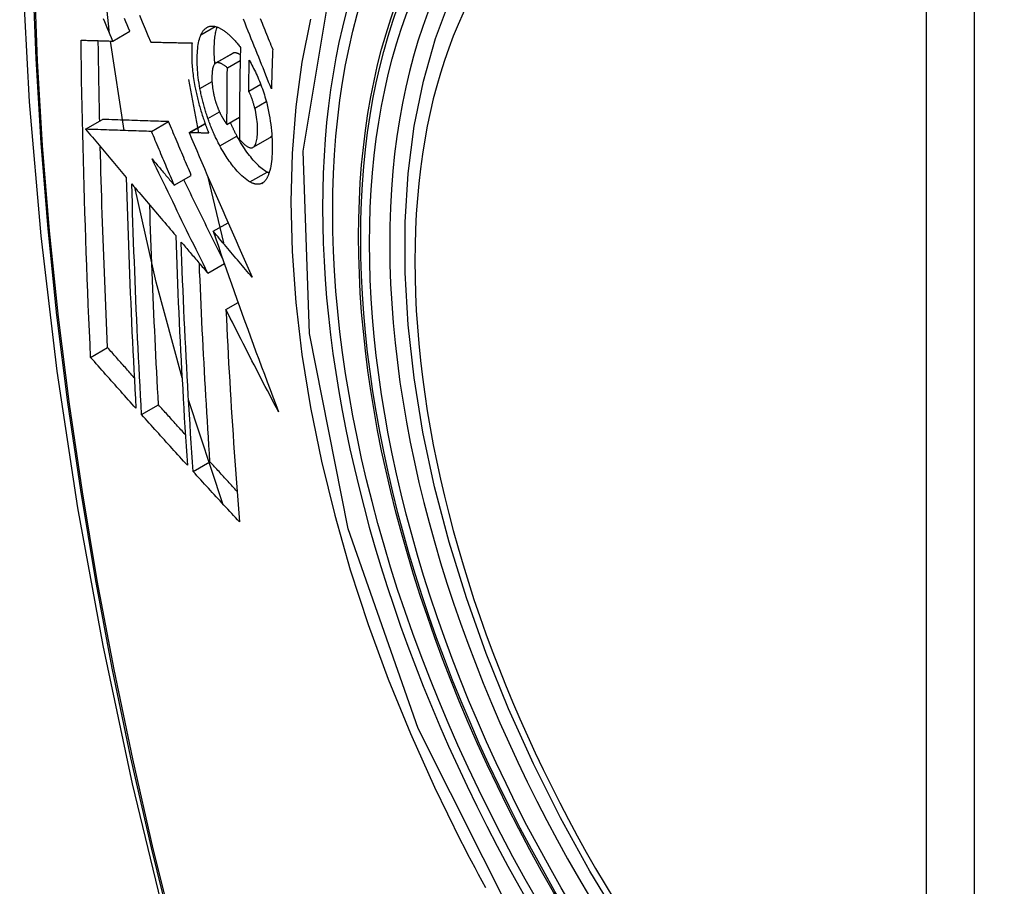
# Model space of a CAD drawing. Header units: inches. Extents: x 635 to 745, y 253 to 341.
# Tile 64 of 127: x 711.17 to 711.51, y 290.512 to 290.812. Entities that reach past the tile are written whole.
import ezdxf

# ---------------------------------------------------------------- set-up
doc = ezdxf.new("R2010")
doc.units = ezdxf.units.IN
doc.header["$MEASUREMENT"] = 0
doc.layers.add('Visible Edges(ANSI)', color=7, linetype='Continuous', lineweight=25)
doc.layers.add('Visible Tangent Edges(ANSI)', color=7, linetype='Continuous', lineweight=25)

msp = doc.modelspace()

# ---------------------------------------------------------------- linework, layer by layer
at = {"layer": 'Visible Edges(ANSI)'}
for p, q in [((711.20211, 290.80487), (711.208, 290.80827)), ((711.20597, 290.77392), (711.20131, 290.80489)), ((711.2152, 290.80452), (711.21531, 290.80452)), ((711.23763, 290.79723), (711.24353, 290.80063)), ((711.2417, 290.79564), (711.24613, 290.79819)), ((711.22824, 290.79152), (711.23172, 290.77309)), ((711.24906, 290.78754), (711.25321, 290.78994)), ((711.19268, 290.77437), (711.19857, 290.77777)), ((711.19857, 290.77777), (711.19857, 290.77777)), ((711.24156, 290.77602), (711.24587, 290.77851)), ((711.19268, 290.77437), (711.19268, 290.77437)), ((711.21548, 290.7736), (711.22138, 290.777)), ((711.22846, 290.77319), (711.23398, 290.77637)), ((711.22862, 290.77318), (711.22846, 290.77319)), ((711.25056, 290.76811), (711.25646, 290.77152)), ((711.25646, 290.77152), (711.25651, 290.77154)), ((711.22334, 290.755), (711.22924, 290.75841)), ((711.23487, 290.75825), (711.24041, 290.73503)), ((711.2368, 290.73907), (711.24192, 290.74202)), ((711.23492, 290.72458), (711.24066, 290.72789)), ((711.24121, 290.71198), (711.24542, 290.71441)), ((711.19443, 290.69544), (711.20029, 290.69882)), ((711.21205, 290.67563), (711.2179, 290.679)), ((711.24008, 290.64482), (711.22829, 290.68077)), ((711.22985, 290.65594), (711.23569, 290.65931))]:
    msp.add_line(p, q, dxfattribs=at)
at = {"layer": 'Visible Edges(ANSI)', "flags": 128}
for points in [[(711.22395, 291.20698), (711.21111, 291.16892), (711.20005, 291.12974), (711.19075, 291.0895), (711.18319, 291.04828), (711.17735, 291.00614), (711.1732, 290.96315), (711.17073, 290.91935), (711.16991, 290.87483), (711.17072, 290.82963), (711.17315, 290.78382), (711.17717, 290.73747), (711.18277, 290.69063), (711.18992, 290.64338), (711.1986, 290.59578), (711.20879, 290.54791), (711.22046, 290.49982)], [(711.20098, 290.80752), (711.19883, 290.82754), (711.19734, 290.8473)], [(711.37788, 290.4997), (711.36701, 290.51769), (711.35686, 290.5361), (711.34748, 290.55485), (711.3389, 290.57384), (711.33116, 290.593), (711.3243, 290.61224), (711.31836, 290.63147), (711.31335, 290.65062), (711.30932, 290.66959), (711.30626, 290.68832), (711.30421, 290.70671), (711.30318, 290.72469), (711.30319, 290.74217), (711.30423, 290.7591), (711.30631, 290.7754), (711.30944, 290.79098), (711.31362, 290.8058), (711.31885, 290.81976)], [(711.20211, 290.80487), (711.20164, 290.80597), (711.20117, 290.80707), (711.20071, 290.80817), (711.20024, 290.80927), (711.19977, 290.81037), (711.19931, 290.81147), (711.19884, 290.81257)], [(711.208, 290.80827), (711.20754, 290.80937), (711.20707, 290.81047), (711.20661, 290.81157), (711.20614, 290.81267)], [(711.2113, 290.81381), (711.21228, 290.81148), (711.21326, 290.80915), (711.21423, 290.80683), (711.2152, 290.80452)], [(711.25692, 290.78831), (711.25644, 290.78951), (711.25596, 290.79071), (711.25548, 290.79191), (711.25499, 290.79312), (711.2545, 290.79434), (711.25402, 290.79556), (711.25352, 290.79679), (711.25303, 290.79802), (711.25253, 290.79927), (711.25203, 290.80053), (711.25152, 290.80179), (711.25101, 290.80307), (711.25049, 290.80437), (711.24996, 290.80568), (711.24944, 290.807), (711.2489, 290.80834), (711.24836, 290.8097), (711.24781, 290.81107), (711.24725, 290.81247)], [(711.25305, 290.81264), (711.25337, 290.81187), (711.25368, 290.81109), (711.254, 290.81032), (711.25431, 290.80955), (711.25462, 290.80878), (711.25493, 290.80802), (711.25524, 290.80725), (711.25554, 290.8065), (711.25585, 290.80574), (711.25615, 290.80499), (711.25646, 290.80424), (711.25676, 290.80349), (711.25706, 290.80275), (711.25736, 290.80201)], [(711.23257, 290.80707), (711.23268, 290.80729), (711.23279, 290.8075), (711.2329, 290.8077), (711.23301, 290.80789), (711.23313, 290.80808), (711.23325, 290.80826), (711.23338, 290.80843), (711.2335, 290.80859), (711.23363, 290.80875), (711.23377, 290.80889), (711.23391, 290.80903), (711.23405, 290.80916), (711.23419, 290.80928), (711.23434, 290.80939), (711.23449, 290.8095), (711.23464, 290.80959), (711.23479, 290.80968), (711.23495, 290.80975), (711.23511, 290.80982), (711.23527, 290.80988), (711.23544, 290.80993), (711.2356, 290.80997), (711.23577, 290.81001), (711.23595, 290.81003)], [(711.23595, 290.81003), (711.23613, 290.81005), (711.23631, 290.81005), (711.2365, 290.81006), (711.23669, 290.81005), (711.23688, 290.81003), (711.23707, 290.81001), (711.23726, 290.80998), (711.23745, 290.80994), (711.23764, 290.80989), (711.23784, 290.80984), (711.23804, 290.80978), (711.23824, 290.80971), (711.23844, 290.80963), (711.23864, 290.80955), (711.23884, 290.80946), (711.23904, 290.80936), (711.23925, 290.80926), (711.23945, 290.80915), (711.23966, 290.80903), (711.23987, 290.8089), (711.24007, 290.80877), (711.24028, 290.80863), (711.24049, 290.80849), (711.24071, 290.80834)], [(711.23739, 290.79705), (711.23734, 290.79768), (711.23729, 290.79831), (711.23725, 290.79893), (711.23722, 290.79955), (711.23719, 290.80016), (711.23718, 290.80076), (711.23717, 290.80135), (711.23716, 290.80194), (711.23717, 290.80251), (711.23718, 290.80308), (711.2372, 290.80363), (711.23722, 290.80418), (711.23726, 290.80471), (711.2373, 290.80524), (711.23735, 290.80576), (711.2374, 290.80626), (711.23747, 290.80675), (711.23754, 290.80722), (711.23762, 290.80768), (711.23771, 290.80812), (711.23781, 290.80855), (711.23792, 290.80896), (711.23804, 290.80936), (711.23817, 290.80973)], [(711.24071, 290.80834), (711.24094, 290.80817), (711.24116, 290.80799), (711.24139, 290.80781), (711.24162, 290.80762), (711.24185, 290.80743), (711.24208, 290.80723), (711.24231, 290.80702), (711.24254, 290.80681), (711.24277, 290.80659), (711.243, 290.80637), (711.24323, 290.80614), (711.24346, 290.8059), (711.24369, 290.80566), (711.24392, 290.80542), (711.24415, 290.80516), (711.24438, 290.80491), (711.24461, 290.80464), (711.24484, 290.80437), (711.24507, 290.8041), (711.24531, 290.80382), (711.24554, 290.80353), (711.24577, 290.80324), (711.246, 290.80295), (711.24623, 290.80265)], [(711.19114, 290.80519), (711.19159, 290.80518), (711.19204, 290.80516), (711.19249, 290.80515), (711.19294, 290.80513), (711.1934, 290.80512), (711.19385, 290.80511), (711.19431, 290.80509), (711.19476, 290.80508), (711.19522, 290.80507), (711.19568, 290.80505), (711.19614, 290.80504), (711.19659, 290.80503), (711.19705, 290.80501), (711.19751, 290.805), (711.19797, 290.80499), (711.19843, 290.80497), (711.19889, 290.80496), (711.19935, 290.80495), (711.19981, 290.80493), (711.20027, 290.80492), (711.20073, 290.80491), (711.20119, 290.80489), (711.20165, 290.80488), (711.20211, 290.80487)], [(711.19443, 290.69544), (711.19422, 290.69997), (711.19402, 290.7045), (711.19382, 290.70903), (711.19363, 290.71357), (711.19344, 290.71812), (711.19326, 290.72266), (711.19309, 290.72722), (711.19292, 290.73177), (711.19276, 290.73633), (711.1926, 290.7409), (711.19245, 290.74547), (711.19231, 290.75004), (711.19217, 290.75461), (711.19204, 290.75918), (711.19192, 290.76376), (711.1918, 290.76834), (711.19169, 290.77292), (711.19159, 290.77751), (711.1915, 290.78211), (711.19141, 290.78671), (711.19133, 290.79132), (711.19126, 290.79594), (711.19119, 290.80056), (711.19114, 290.80519)], [(711.19756, 290.77719), (711.19754, 290.77835), (711.19751, 290.7795), (711.19749, 290.78066), (711.19747, 290.78182), (711.19744, 290.78298), (711.19742, 290.78413), (711.19739, 290.78529), (711.19737, 290.78645), (711.19735, 290.78761), (711.19733, 290.78877), (711.19731, 290.78992), (711.19729, 290.79108), (711.19727, 290.79224), (711.19725, 290.7934), (711.19723, 290.79456), (711.19721, 290.79572), (711.19719, 290.79688), (711.19717, 290.79804), (711.19716, 290.7992), (711.19714, 290.80036), (711.19712, 290.80153), (711.19711, 290.80269), (711.19709, 290.80385), (711.19708, 290.80501)], [(711.23223, 290.78844), (711.23206, 290.78939), (711.2319, 290.79034), (711.23177, 290.79129), (711.23165, 290.79222), (711.23154, 290.79314), (711.23146, 290.79404), (711.23139, 290.79494), (711.23133, 290.79582), (711.2313, 290.79668), (711.23127, 290.79754), (711.23126, 290.79837), (711.23127, 290.79919), (711.23129, 290.79998), (711.23132, 290.80076), (711.23137, 290.80152), (711.23144, 290.80225), (711.23152, 290.80296), (711.23162, 290.80365), (711.23173, 290.8043), (711.23186, 290.80492), (711.23201, 290.80551), (711.23218, 290.80606), (711.23237, 290.80658), (711.23257, 290.80707)], [(711.21531, 290.80452), (711.21589, 290.8045), (711.21647, 290.80449), (711.21705, 290.80448), (711.21764, 290.80446), (711.21822, 290.80445), (711.21881, 290.80444), (711.2194, 290.80442), (711.21999, 290.80441), (711.22058, 290.8044), (711.22117, 290.80438), (711.22176, 290.80437), (711.22235, 290.80436), (711.22294, 290.80435), (711.22354, 290.80433), (711.22413, 290.80432), (711.22473, 290.80431), (711.22532, 290.8043), (711.22592, 290.80429), (711.22651, 290.80427), (711.22711, 290.80426), (711.2277, 290.80425), (711.2283, 290.80424), (711.22889, 290.80423), (711.22949, 290.80422)], [(711.22949, 290.80422), (711.22945, 290.80368), (711.22942, 290.80313), (711.2294, 290.80257), (711.22938, 290.802), (711.22937, 290.80143), (711.22936, 290.80084), (711.22936, 290.80025), (711.22937, 290.79964), (711.22939, 290.79903), (711.22941, 290.79842), (711.22944, 290.79779), (711.22947, 290.79716), (711.22952, 290.79653), (711.22957, 290.79588), (711.22963, 290.79523), (711.22969, 290.79458), (711.22976, 290.79392), (711.22984, 290.79325), (711.22993, 290.79259), (711.23003, 290.79191), (711.23013, 290.79124), (711.23024, 290.79056), (711.23036, 290.78987), (711.23049, 290.78918)], [(711.24623, 290.80265), (711.2462, 290.80132), (711.24617, 290.79999), (711.24614, 290.79865), (711.24611, 290.79732), (711.24609, 290.796), (711.24606, 290.79467), (711.24604, 290.79334), (711.24602, 290.79201), (711.246, 290.79069), (711.24598, 290.78936), (711.24596, 290.78804), (711.24594, 290.78671), (711.24593, 290.78539), (711.24591, 290.78407), (711.2459, 290.78275), (711.24589, 290.78143), (711.24588, 290.78011), (711.24587, 290.77879), (711.24586, 290.77747), (711.24586, 290.77615), (711.24585, 290.77483), (711.24585, 290.77351), (711.24585, 290.7722), (711.24584, 290.77088)], [(711.25736, 290.80201), (711.25734, 290.80144), (711.25732, 290.80086), (711.2573, 290.80029), (711.25727, 290.79972), (711.25725, 290.79915), (711.25723, 290.79858), (711.25721, 290.79801), (711.2572, 290.79744), (711.25718, 290.79687), (711.25716, 290.79629), (711.25714, 290.79572), (711.25712, 290.79515), (711.2571, 290.79458), (711.25708, 290.79401), (711.25707, 290.79344), (711.25705, 290.79287), (711.25703, 290.7923), (711.25701, 290.79173), (711.257, 290.79116), (711.25698, 290.79059), (711.25697, 290.79002), (711.25695, 290.78945), (711.25693, 290.78888), (711.25692, 290.78831)], [(711.24365, 290.80069), (711.24365, 290.80069), (711.24364, 290.80069), (711.24364, 290.80069), (711.24363, 290.80068), (711.24362, 290.80068), (711.24362, 290.80068), (711.24361, 290.80068), (711.24361, 290.80067), (711.2436, 290.80067), (711.2436, 290.80067), (711.24359, 290.80067), (711.24359, 290.80066), (711.24358, 290.80066), (711.24358, 290.80066), (711.24357, 290.80066), (711.24357, 290.80065), (711.24356, 290.80065), (711.24356, 290.80065), (711.24355, 290.80065), (711.24355, 290.80064), (711.24354, 290.80064), (711.24354, 290.80064), (711.24353, 290.80063), (711.24353, 290.80063)], [(711.24617, 290.80011), (711.24606, 290.80018), (711.24595, 290.80025), (711.24583, 290.80031), (711.24572, 290.80038), (711.24561, 290.80043), (711.2455, 290.80049), (711.24539, 290.80054), (711.24528, 290.80058), (711.24517, 290.80062), (711.24506, 290.80066), (711.24495, 290.8007), (711.24485, 290.80073), (711.24474, 290.80075), (711.24463, 290.80078), (711.24453, 290.80079), (711.24443, 290.8008), (711.24432, 290.80081), (711.24422, 290.80081), (711.24412, 290.80081), (711.24403, 290.80079), (711.24393, 290.80078), (711.24384, 290.80076), (711.24374, 290.80073), (711.24365, 290.80069)], [(711.24906, 290.78754), (711.24907, 290.78798), (711.24907, 290.78843), (711.24908, 290.78887), (711.24909, 290.78932), (711.2491, 290.78976), (711.24911, 290.79021), (711.24911, 290.79066), (711.24912, 290.7911), (711.24913, 290.79155), (711.24914, 290.79199), (711.24915, 290.79244), (711.24916, 290.79288), (711.24917, 290.79333), (711.24918, 290.79377), (711.24918, 290.79422), (711.24919, 290.79467), (711.2492, 290.79511), (711.24921, 290.79556), (711.24922, 290.796), (711.24923, 290.79645), (711.24924, 290.79689), (711.24925, 290.79734), (711.24927, 290.79779), (711.24928, 290.79823)], [(711.24928, 290.79823), (711.24958, 290.79768), (711.24988, 290.79712), (711.25018, 290.79656), (711.25048, 290.79598), (711.25078, 290.79539), (711.25108, 290.7948), (711.25137, 290.79419), (711.25166, 290.79358), (711.25194, 290.79296), (711.25222, 290.79233), (711.2525, 290.79169), (711.25277, 290.79104), (711.25304, 290.79039), (711.25329, 290.78973), (711.25355, 290.78906), (711.25379, 290.78838), (711.25403, 290.7877), (711.25426, 290.78701), (711.25449, 290.78632), (711.2547, 290.78562), (711.2549, 290.78492), (711.2551, 290.78421), (711.25529, 290.7835), (711.25546, 290.78278)], [(711.23775, 290.79729), (711.23755, 290.79718), (711.23737, 290.79702), (711.2372, 290.79682), (711.23705, 290.79658), (711.23691, 290.7963), (711.23679, 290.79598), (711.23669, 290.79563), (711.2366, 290.79525), (711.23653, 290.79484), (711.23647, 290.79441), (711.23643, 290.79396), (711.2364, 290.79349), (711.23637, 290.793), (711.23636, 290.79251), (711.23636, 290.79199), (711.23637, 290.79146), (711.23638, 290.79092), (711.23641, 290.79037), (711.23645, 290.78981), (711.23651, 290.78923), (711.23658, 290.78865), (711.23666, 290.78806), (711.23676, 290.78746), (711.23688, 290.78685)], [(711.2417, 290.79564), (711.24153, 290.79578), (711.24135, 290.79593), (711.24118, 290.79607), (711.241, 290.79621), (711.24082, 290.79634), (711.24065, 290.79646), (711.24047, 290.79658), (711.2403, 290.79669), (711.24012, 290.7968), (711.23995, 290.7969), (711.23978, 290.79699), (711.23961, 290.79708), (711.23944, 290.79715), (711.23928, 290.79722), (711.23912, 290.79727), (711.23895, 290.79732), (711.23879, 290.79736), (711.23864, 290.79739), (711.23848, 290.7974), (711.23833, 290.79741), (711.23818, 290.7974), (711.23803, 290.79737), (711.23789, 290.79734), (711.23775, 290.79729)], [(711.24156, 290.77602), (711.24156, 290.77684), (711.24156, 290.77765), (711.24156, 290.77847), (711.24156, 290.77928), (711.24157, 290.7801), (711.24157, 290.78091), (711.24157, 290.78173), (711.24158, 290.78254), (711.24158, 290.78336), (711.24159, 290.78418), (711.24159, 290.78499), (711.2416, 290.78581), (711.2416, 290.78663), (711.24161, 290.78744), (711.24162, 290.78826), (711.24162, 290.78908), (711.24163, 290.7899), (711.24164, 290.79072), (711.24165, 290.79154), (711.24166, 290.79236), (711.24167, 290.79318), (711.24168, 290.794), (711.24169, 290.79482), (711.2417, 290.79564)], [(711.23049, 290.78918), (711.23058, 290.78868), (711.23068, 290.78819), (711.23078, 290.78769), (711.23089, 290.78718), (711.231, 290.78668), (711.23111, 290.78618), (711.23123, 290.78568), (711.23134, 290.78518), (711.23147, 290.78468), (711.23159, 290.78418), (711.23172, 290.78368), (711.23185, 290.78318), (711.23199, 290.78267), (711.23213, 290.78217), (711.23227, 290.78167), (711.23241, 290.78118), (711.23256, 290.78068), (711.23271, 290.78018), (711.23286, 290.77969), (711.23302, 290.7792), (711.23318, 290.7787), (711.23334, 290.77822), (711.23351, 290.77773), (711.23367, 290.77724)], [(711.23498, 290.7781), (711.23483, 290.77852), (711.23469, 290.77894), (711.23455, 290.77936), (711.23441, 290.77979), (711.23428, 290.78022), (711.23415, 290.78064), (711.23402, 290.78107), (711.23389, 290.7815), (711.23377, 290.78193), (711.23364, 290.78237), (711.23352, 290.7828), (711.23341, 290.78324), (711.23329, 290.78367), (711.23318, 290.7841), (711.23307, 290.78454), (711.23297, 290.78497), (711.23287, 290.78541), (711.23277, 290.78584), (711.23267, 290.78627), (711.23258, 290.7867), (711.23249, 290.78714), (711.2324, 290.78757), (711.23231, 290.788), (711.23223, 290.78844)], [(711.23688, 290.78685), (711.23692, 290.78665), (711.23697, 290.78645), (711.23701, 290.78625), (711.23706, 290.78606), (711.23711, 290.78586), (711.23715, 290.78566), (711.2372, 290.78546), (711.23725, 290.78526), (711.2373, 290.78507), (711.23736, 290.78487), (711.23741, 290.78467), (711.23747, 290.78448), (711.23752, 290.78428), (711.23758, 290.78408), (711.23764, 290.78389), (711.2377, 290.78369), (711.23776, 290.7835), (711.23783, 290.78331), (711.23789, 290.78312), (711.23796, 290.78293), (711.23802, 290.78274), (711.23809, 290.78255), (711.23816, 290.78236), (711.23823, 290.78217)], [(711.25118, 290.7817), (711.25111, 290.78196), (711.25104, 290.78223), (711.25097, 290.78249), (711.2509, 290.78275), (711.25083, 290.78301), (711.25075, 290.78328), (711.25067, 290.78354), (711.25059, 290.7838), (711.25051, 290.78406), (711.25043, 290.78431), (711.25034, 290.78457), (711.25025, 290.78482), (711.25017, 290.78507), (711.25008, 290.78532), (711.24998, 290.78556), (711.24989, 290.7858), (711.24979, 290.78603), (711.24969, 290.78627), (711.24959, 290.78649), (711.24949, 290.78671), (711.24939, 290.78693), (711.24928, 290.78714), (711.24917, 290.78734), (711.24906, 290.78754)], [(711.23823, 290.78217), (711.2383, 290.78201), (711.23836, 290.78184), (711.23843, 290.78167), (711.23849, 290.78151), (711.23856, 290.78134), (711.23863, 290.78118), (711.2387, 290.78102), (711.23877, 290.78086), (711.23883, 290.7807), (711.2389, 290.78055), (711.23898, 290.78039), (711.23905, 290.78024), (711.23912, 290.78008), (711.23919, 290.77993), (711.23926, 290.77978), (711.23934, 290.77964), (711.23941, 290.77949), (711.23948, 290.77935), (711.23956, 290.7792), (711.23963, 290.77906), (711.23971, 290.77892), (711.23979, 290.77878), (711.23986, 290.77865), (711.23994, 290.77851)], [(711.25061, 290.76814), (711.25083, 290.76831), (711.25104, 290.76853), (711.25122, 290.76881), (711.25139, 290.76913), (711.25154, 290.76949), (711.25167, 290.76989), (711.25178, 290.77033), (711.25187, 290.7708), (711.25195, 290.7713), (711.25201, 290.77183), (711.25206, 290.77238), (711.2521, 290.77295), (711.25212, 290.77354), (711.25213, 290.77416), (711.25213, 290.77485), (711.25211, 290.77556), (711.25207, 290.77628), (711.25201, 290.77702), (711.25192, 290.77778), (711.25182, 290.77856), (711.25169, 290.77934), (711.25154, 290.78012), (711.25137, 290.78091), (711.25118, 290.7817)], [(711.25546, 290.78278), (711.25572, 290.78164), (711.25596, 290.78051), (711.25617, 290.77938), (711.25637, 290.77826), (711.25654, 290.77714), (711.25669, 290.77603), (711.25682, 290.77494), (711.25693, 290.77386), (711.25701, 290.7728), (711.25708, 290.77176), (711.25713, 290.77073), (711.25716, 290.76972), (711.25718, 290.76873), (711.25718, 290.76775), (711.25716, 290.76679), (711.25713, 290.76586), (711.25708, 290.76495), (711.25701, 290.76407), (711.25693, 290.76321), (711.25682, 290.76239), (711.2567, 290.76161), (711.25655, 290.76086), (711.25639, 290.76015), (711.2562, 290.75948)], [(711.22138, 290.777), (711.22049, 290.77703), (711.21961, 290.77706), (711.21873, 290.77709), (711.21784, 290.77712), (711.21695, 290.77715), (711.21606, 290.77718), (711.21516, 290.77721), (711.21426, 290.77724), (711.21335, 290.77727), (711.21243, 290.7773), (711.21151, 290.77733), (711.21058, 290.77736), (711.20964, 290.77739), (711.2087, 290.77743), (711.20774, 290.77746), (711.20677, 290.77749), (711.20579, 290.77752), (711.2048, 290.77756), (711.2038, 290.77759), (711.20278, 290.77763), (711.20175, 290.77766), (711.20071, 290.7777), (711.19965, 290.77773), (711.19857, 290.77777)], [(711.23912, 290.76861), (711.23893, 290.76897), (711.23874, 290.76933), (711.23855, 290.76969), (711.23837, 290.77006), (711.23818, 290.77043), (711.238, 290.77081), (711.23781, 290.77118), (711.23763, 290.77156), (711.23745, 290.77195), (711.23728, 290.77233), (711.2371, 290.77272), (711.23693, 290.77312), (711.23676, 290.77351), (711.23658, 290.77391), (711.23642, 290.77432), (711.23625, 290.77472), (711.23608, 290.77513), (711.23592, 290.77555), (711.23576, 290.77596), (711.2356, 290.77638), (711.23544, 290.77681), (711.23528, 290.77723), (711.23513, 290.77766), (711.23498, 290.7781)], [(711.23994, 290.77851), (711.24001, 290.7784), (711.24007, 290.77829), (711.24014, 290.77818), (711.2402, 290.77807), (711.24027, 290.77796), (711.24034, 290.77785), (711.24041, 290.77774), (711.24047, 290.77763), (711.24054, 290.77752), (711.24061, 290.77741), (711.24068, 290.7773), (711.24074, 290.7772), (711.24081, 290.77709), (711.24088, 290.77699), (711.24095, 290.77689), (711.24102, 290.77678), (711.24109, 290.77668), (711.24115, 290.77658), (711.24122, 290.77649), (711.24129, 290.77639), (711.24136, 290.77629), (711.24143, 290.7762), (711.24149, 290.77611), (711.24156, 290.77602)], [(711.21548, 290.7736), (711.2146, 290.77363), (711.21372, 290.77366), (711.21283, 290.77369), (711.21194, 290.77372), (711.21105, 290.77375), (711.21016, 290.77378), (711.20926, 290.77381), (711.20836, 290.77384), (711.20745, 290.77387), (711.20654, 290.7739), (711.20562, 290.77393), (711.20469, 290.77396), (711.20375, 290.77399), (711.2028, 290.77402), (711.20184, 290.77406), (711.20088, 290.77409), (711.1999, 290.77412), (711.19891, 290.77416), (711.19791, 290.77419), (711.19689, 290.77423), (711.19586, 290.77426), (711.19481, 290.7743), (711.19375, 290.77433), (711.19268, 290.77437)], [(711.19268, 290.77437), (711.19326, 290.77368), (711.19385, 290.77298), (711.19443, 290.77229), (711.19502, 290.7716), (711.1956, 290.7709), (711.19619, 290.77021), (711.19678, 290.76952), (711.19736, 290.76882), (711.19795, 290.76813), (711.19854, 290.76743), (711.19912, 290.76674), (711.19971, 290.76604), (711.2003, 290.76535), (711.20088, 290.76465), (711.20147, 290.76396), (711.20206, 290.76326), (711.20265, 290.76257), (711.20323, 290.76187), (711.20382, 290.76118), (711.20441, 290.76049), (711.205, 290.75979), (711.20558, 290.7591), (711.20617, 290.7584), (711.20676, 290.75771)], [(711.22924, 290.75841), (711.22891, 290.75918), (711.22858, 290.75996), (711.22825, 290.76073), (711.22792, 290.76151), (711.22759, 290.76228), (711.22726, 290.76306), (711.22693, 290.76383), (711.2266, 290.76461), (711.22628, 290.76538), (711.22595, 290.76616), (711.22562, 290.76693), (711.22529, 290.76771), (711.22496, 290.76848), (711.22464, 290.76926), (711.22431, 290.77003), (711.22398, 290.77081), (711.22366, 290.77158), (711.22333, 290.77236), (711.223, 290.77313), (711.22268, 290.77391), (711.22235, 290.77468), (711.22203, 290.77545), (711.2217, 290.77623), (711.22138, 290.777)], [(711.23367, 290.77724), (711.23374, 290.77706), (711.2338, 290.77688), (711.23387, 290.7767), (711.23393, 290.77652), (711.234, 290.77634), (711.23406, 290.77616), (711.23413, 290.77598), (711.23419, 290.7758), (711.23426, 290.77562), (711.23432, 290.77544), (711.23439, 290.77526), (711.23446, 290.77509), (711.23453, 290.77491), (711.23459, 290.77473), (711.23466, 290.77456), (711.23473, 290.77438), (711.2348, 290.7742), (711.23487, 290.77403), (711.23494, 290.77385), (711.23501, 290.77368), (711.23508, 290.77351), (711.23515, 290.77333), (711.23522, 290.77316), (711.23529, 290.77299)], [(711.24502, 290.77201), (711.24492, 290.7722), (711.24482, 290.77239), (711.24472, 290.77257), (711.24462, 290.77276), (711.24453, 290.77295), (711.24443, 290.77314), (711.24433, 290.77333), (711.24424, 290.77352), (711.24414, 290.77372), (711.24404, 290.77391), (711.24395, 290.7741), (711.24385, 290.7743), (711.24376, 290.77449), (711.24366, 290.77469), (711.24357, 290.77489), (711.24348, 290.77509), (711.24338, 290.77529), (711.24329, 290.77549), (711.2432, 290.77569), (711.24311, 290.77589), (711.24302, 290.77609), (711.24293, 290.7763), (711.24284, 290.7765), (711.24275, 290.77671)], [(711.22334, 290.755), (711.22301, 290.75578), (711.22268, 290.75655), (711.22235, 290.75733), (711.22203, 290.7581), (711.2217, 290.75888), (711.22137, 290.75965), (711.22104, 290.76043), (711.22071, 290.7612), (711.22038, 290.76198), (711.22005, 290.76275), (711.21973, 290.76353), (711.2194, 290.7643), (711.21907, 290.76508), (711.21874, 290.76585), (711.21842, 290.76663), (711.21809, 290.7674), (711.21776, 290.76818), (711.21743, 290.76895), (711.21711, 290.76973), (711.21678, 290.7705), (711.21646, 290.77128), (711.21613, 290.77205), (711.21581, 290.77282), (711.21548, 290.7736)], [(711.22846, 290.77319), (711.22933, 290.77115), (711.23021, 290.7691), (711.23109, 290.76704), (711.23197, 290.76498), (711.23286, 290.76291), (711.23375, 290.76083), (711.23465, 290.75875), (711.23555, 290.75667), (711.23645, 290.75458), (711.23736, 290.75249), (711.23827, 290.75039), (711.23918, 290.7483), (711.24009, 290.7462), (711.24101, 290.7441), (711.24192, 290.742), (711.24284, 290.7399), (711.24376, 290.7378), (711.24469, 290.73571), (711.24561, 290.73361), (711.24653, 290.73152), (711.24746, 290.72943), (711.24839, 290.72734), (711.24931, 290.72526), (711.25024, 290.72318)], [(711.23529, 290.77299), (711.23501, 290.77299), (711.23473, 290.773), (711.23446, 290.77301), (711.23418, 290.77302), (711.2339, 290.77303), (711.23362, 290.77303), (711.23334, 290.77304), (711.23306, 290.77305), (711.23278, 290.77306), (711.2325, 290.77307), (711.23223, 290.77307), (711.23195, 290.77308), (711.23167, 290.77309), (711.23139, 290.7731), (711.23111, 290.77311), (711.23084, 290.77312), (711.23056, 290.77312), (711.23028, 290.77313), (711.23, 290.77314), (711.22973, 290.77315), (711.22945, 290.77316), (711.22917, 290.77317), (711.2289, 290.77317), (711.22862, 290.77318)], [(711.2554, 290.75953), (711.25498, 290.75978), (711.25456, 290.76005), (711.25414, 290.76035), (711.25371, 290.76068), (711.25328, 290.76104), (711.25284, 290.76142), (711.25241, 290.76183), (711.25197, 290.76227), (711.25153, 290.76273), (711.25108, 290.7632), (711.25064, 290.76371), (711.2502, 290.76423), (711.24976, 290.76477), (711.24932, 290.76532), (711.24888, 290.76589), (711.24845, 290.76649), (711.24801, 290.7671), (711.24757, 290.76774), (711.24714, 290.7684), (711.24671, 290.76909), (711.24628, 290.76979), (711.24586, 290.77051), (711.24544, 290.77125), (711.24502, 290.77201)], [(711.24584, 290.77088), (711.24606, 290.77065), (711.24627, 290.77042), (711.24648, 290.77019), (711.2467, 290.76997), (711.24691, 290.76976), (711.24713, 290.76956), (711.24734, 290.76936), (711.24755, 290.76918), (711.24776, 290.769), (711.24797, 290.76884), (711.24817, 290.76868), (711.24838, 290.76854), (711.24859, 290.76841), (711.24879, 290.76829), (711.24899, 290.76819), (711.24919, 290.7681), (711.24938, 290.76804), (711.24958, 290.76799), (711.24976, 290.76796), (711.24994, 290.76795), (711.25012, 290.76796), (711.25029, 290.76799), (711.25045, 290.76805), (711.25061, 290.76814)], [(711.25651, 290.77154), (711.25653, 290.77156), (711.25656, 290.77158), (711.25658, 290.7716), (711.25661, 290.77161), (711.25663, 290.77163), (711.25666, 290.77165), (711.25668, 290.77167), (711.25671, 290.77169), (711.25673, 290.77172), (711.25675, 290.77174), (711.25678, 290.77176), (711.2568, 290.77178), (711.25682, 290.77181), (711.25685, 290.77183), (711.25687, 290.77186), (711.25689, 290.77188), (711.25691, 290.77191), (711.25693, 290.77194), (711.25696, 290.77197), (711.25698, 290.77199), (711.257, 290.77202), (711.25702, 290.77205), (711.25704, 290.77208), (711.25706, 290.77211)], [(711.20029, 290.69882), (711.20016, 290.7017), (711.20003, 290.70458), (711.19991, 290.70746), (711.19978, 290.71034), (711.19966, 290.71322), (711.19954, 290.71611), (711.19942, 290.71899), (711.1993, 290.72188), (711.19919, 290.72476), (711.19908, 290.72765), (711.19897, 290.73055), (711.19886, 290.73344), (711.19876, 290.73633), (711.19865, 290.73923), (711.19855, 290.74213), (711.19846, 290.74503), (711.19836, 290.74793), (711.19827, 290.75084), (711.19818, 290.75375), (711.1981, 290.75666), (711.19801, 290.75957), (711.19793, 290.76249), (711.19785, 290.76541), (711.19778, 290.76833)], [(711.2495, 290.75613), (711.24895, 290.75645), (711.24839, 290.75683), (711.24782, 290.75727), (711.24725, 290.75774), (711.24667, 290.75827), (711.24611, 290.75882), (711.24558, 290.75937), (711.24509, 290.75991), (711.24463, 290.76043), (711.24422, 290.76092), (711.24385, 290.76138), (711.24347, 290.76184), (711.2431, 290.76233), (711.24273, 290.76282), (711.24237, 290.76334), (711.242, 290.76386), (711.24163, 290.7644), (711.24127, 290.76496), (711.24091, 290.76553), (711.24055, 290.76611), (711.24019, 290.76671), (711.23983, 290.76733), (711.23947, 290.76796), (711.23912, 290.76861)], [(711.23492, 290.72458), (711.23411, 290.72622), (711.2333, 290.72787), (711.23249, 290.72951), (711.23167, 290.73116), (711.23086, 290.73281), (711.23005, 290.73446), (711.22924, 290.73612), (711.22843, 290.73777), (711.22762, 290.73942), (711.22682, 290.74108), (711.22601, 290.74273), (711.2252, 290.74438), (711.2244, 290.74603), (711.2236, 290.74769), (711.2228, 290.74934), (711.222, 290.75099), (711.2212, 290.75264), (711.2204, 290.75428), (711.21961, 290.75593), (711.21882, 290.75757), (711.21802, 290.75922), (711.21724, 290.76085), (711.21645, 290.76249), (711.21567, 290.76412)], [(711.21567, 290.76412), (711.21598, 290.76374), (711.2163, 290.76336), (711.21662, 290.76298), (711.21694, 290.7626), (711.21726, 290.76222), (711.21758, 290.76184), (711.2179, 290.76146), (711.21822, 290.76109), (711.21854, 290.7607), (711.21886, 290.76032), (711.21918, 290.75994), (711.2195, 290.75956), (711.21982, 290.75918), (711.22014, 290.7588), (711.22046, 290.75842), (711.22078, 290.75804), (711.2211, 290.75766), (711.22142, 290.75728), (711.22174, 290.7569), (711.22206, 290.75652), (711.22238, 290.75614), (711.2227, 290.75576), (711.22302, 290.75538), (711.22334, 290.755)], [(711.20676, 290.75771), (711.20685, 290.75436), (711.20694, 290.751), (711.20704, 290.74766), (711.20715, 290.74431), (711.20726, 290.74096), (711.20737, 290.73762), (711.20749, 290.73428), (711.20761, 290.73094), (711.20774, 290.7276), (711.20787, 290.72426), (711.208, 290.72093), (711.20814, 290.7176), (711.20828, 290.71427), (711.20842, 290.71094), (711.20857, 290.70762), (711.20873, 290.7043), (711.20888, 290.70098), (711.20904, 290.69767), (711.2092, 290.69436), (711.20937, 290.69105), (711.20954, 290.68774), (711.20971, 290.68444), (711.20989, 290.68114), (711.21007, 290.67784)], [(711.2562, 290.75948), (711.25612, 290.75924), (711.25604, 290.75901), (711.25596, 290.75878), (711.25588, 290.75856), (711.25579, 290.75834), (711.2557, 290.75813), (711.2556, 290.75793), (711.25551, 290.75774), (711.25541, 290.75755), (711.2553, 290.75737), (711.2552, 290.7572), (711.25509, 290.75703), (711.25498, 290.75687), (711.25486, 290.75672), (711.25475, 290.75658), (711.25463, 290.75644), (711.2545, 290.75631), (711.25438, 290.75619), (711.25425, 290.75608), (711.25412, 290.75598), (711.25399, 290.75588), (711.25385, 290.75579), (711.25371, 290.75571), (711.25357, 290.75564)], [(711.2561, 290.75919), (711.25608, 290.7592), (711.25605, 290.75921), (711.25602, 290.75923), (711.25599, 290.75924), (711.25596, 290.75925), (711.25593, 290.75927), (711.2559, 290.75928), (711.25587, 290.75929), (711.25584, 290.75931), (711.25581, 290.75932), (711.25579, 290.75933), (711.25576, 290.75935), (711.25573, 290.75936), (711.2557, 290.75938), (711.25567, 290.75939), (711.25564, 290.75941), (711.25561, 290.75942), (711.25558, 290.75944), (711.25555, 290.75945), (711.25552, 290.75947), (711.25549, 290.75948), (711.25546, 290.7595), (711.25543, 290.75952), (711.2554, 290.75953)], [(711.20867, 290.75546), (711.2093, 290.75471), (711.20993, 290.75397), (711.21056, 290.75323), (711.21119, 290.75248), (711.21182, 290.75174), (711.21245, 290.751), (711.21308, 290.75025), (711.21371, 290.74951), (711.21434, 290.74876), (711.21498, 290.74801), (711.21561, 290.74727), (711.21624, 290.74652), (711.21687, 290.74578), (711.21751, 290.74503), (711.21814, 290.74429), (711.21877, 290.74354), (711.21941, 290.7428), (711.22004, 290.74205), (711.22067, 290.7413), (711.22131, 290.74056), (711.22194, 290.73982), (711.22257, 290.73907), (711.2232, 290.73833), (711.22384, 290.73758)], [(711.21205, 290.67563), (711.21187, 290.67892), (711.21169, 290.68222), (711.21151, 290.68552), (711.21134, 290.68882), (711.21117, 290.69212), (711.211, 290.69543), (711.21084, 290.69874), (711.21068, 290.70206), (711.21052, 290.70537), (711.21037, 290.70869), (711.21022, 290.71201), (711.21008, 290.71534), (711.20994, 290.71867), (711.2098, 290.722), (711.20967, 290.72533), (711.20954, 290.72867), (711.20942, 290.73201), (711.20929, 290.73535), (711.20918, 290.7387), (711.20907, 290.74205), (711.20896, 290.7454), (711.20886, 290.74875), (711.20876, 290.7521), (711.20867, 290.75546)], [(711.22603, 290.68834), (711.21706, 290.72144), (711.20966, 290.75428)], [(711.24022, 290.72917), (711.23965, 290.73032), (711.23908, 290.73148), (711.23851, 290.73263), (711.23794, 290.73378), (711.23737, 290.73494), (711.23681, 290.7361), (711.23624, 290.73725), (711.23567, 290.73841), (711.2351, 290.73957), (711.23454, 290.74072), (711.23397, 290.74188), (711.2334, 290.74304), (711.23284, 290.7442), (711.23227, 290.74536), (711.23171, 290.74651), (711.23115, 290.74767), (711.23058, 290.74883), (711.23002, 290.74999), (711.22946, 290.75114), (711.2289, 290.7523), (711.22834, 290.75346), (711.22778, 290.75461), (711.22722, 290.75577), (711.22666, 290.75692)], [(711.25357, 290.75564), (711.25342, 290.75557), (711.25327, 290.75552), (711.25312, 290.75547), (711.25296, 290.75542), (711.25281, 290.75539), (711.25265, 290.75536), (711.25249, 290.75534), (711.25232, 290.75533), (711.25216, 290.75533), (711.25199, 290.75533), (711.25183, 290.75534), (711.25166, 290.75536), (711.25149, 290.75539), (711.25131, 290.75542), (711.25114, 290.75546), (711.25096, 290.75551), (711.25079, 290.75556), (711.25061, 290.75562), (711.25043, 290.75569), (711.25025, 290.75577), (711.25006, 290.75585), (711.24988, 290.75593), (711.24969, 290.75603), (711.2495, 290.75613)], [(711.2179, 290.679), (711.21774, 290.68186), (711.21759, 290.68472), (711.21744, 290.68759), (711.21729, 290.69045), (711.21714, 290.69332), (711.217, 290.69618), (711.21685, 290.69905), (711.21671, 290.70193), (711.21658, 290.7048), (711.21644, 290.70768), (711.21631, 290.71055), (711.21618, 290.71343), (711.21606, 290.71632), (711.21593, 290.7192), (711.21581, 290.72209), (711.21569, 290.72498), (711.21558, 290.72787), (711.21547, 290.73076), (711.21536, 290.73365), (711.21525, 290.73655), (711.21515, 290.73945), (711.21505, 290.74234), (711.21496, 290.74524), (711.21487, 290.74814)], [(711.22384, 290.73758), (711.22395, 290.73424), (711.22407, 290.73091), (711.22419, 290.72758), (711.22432, 290.72425), (711.22445, 290.72092), (711.22459, 290.71759), (711.22474, 290.71427), (711.22489, 290.71095), (711.22504, 290.70763), (711.2252, 290.70431), (711.22536, 290.70099), (711.22553, 290.69767), (711.2257, 290.69436), (711.22588, 290.69105), (711.22606, 290.68774), (711.22625, 290.68444), (711.22643, 290.68114), (711.22663, 290.67784), (711.22682, 290.67454), (711.22702, 290.67125), (711.22723, 290.66796), (711.22743, 290.66468), (711.22765, 290.6614), (711.22786, 290.65812)], [(711.25024, 290.72318), (711.24968, 290.72384), (711.24912, 290.72451), (711.24856, 290.72517), (711.248, 290.72583), (711.24744, 290.72649), (711.24688, 290.72715), (711.24631, 290.72782), (711.24575, 290.72848), (711.24519, 290.72914), (711.24463, 290.7298), (711.24407, 290.73047), (711.24351, 290.73113), (711.24295, 290.73179), (711.24239, 290.73246), (711.24183, 290.73312), (711.24127, 290.73378), (711.24071, 290.73444), (711.24015, 290.7351), (711.23959, 290.73577), (711.23903, 290.73643), (711.23847, 290.73709), (711.23791, 290.73775), (711.23736, 290.73841), (711.2368, 290.73907)], [(711.2368, 290.73907), (711.23769, 290.73647), (711.23859, 290.73387), (711.23949, 290.73127), (711.24039, 290.72867), (711.2413, 290.72606), (711.24221, 290.72346), (711.24313, 290.72085), (711.24405, 290.71825), (711.24498, 290.71564), (711.24591, 290.71303), (711.24684, 290.71043), (711.24778, 290.70782), (711.24873, 290.70521), (711.24968, 290.70261), (711.25063, 290.7), (711.25159, 290.69739), (711.25255, 290.69479), (711.25352, 290.69219), (711.25449, 290.68958), (711.25546, 290.68698), (711.25645, 290.68438), (711.25743, 290.68178), (711.25842, 290.67918), (711.25942, 290.67658)], [(711.22985, 290.65594), (711.22963, 290.65922), (711.22942, 290.66251), (711.2292, 290.66579), (711.229, 290.66909), (711.22879, 290.67238), (711.22859, 290.67568), (711.22839, 290.67898), (711.2282, 290.68228), (711.22801, 290.68558), (711.22783, 290.68889), (711.22764, 290.6922), (711.22747, 290.6955), (711.2273, 290.69881), (711.22713, 290.70212), (711.22697, 290.70544), (711.22681, 290.70875), (711.22666, 290.71206), (711.22651, 290.71538), (711.22637, 290.7187), (711.22623, 290.72202), (711.2261, 290.72535), (711.22597, 290.72868), (711.22585, 290.73201), (711.22574, 290.73535)], [(711.22574, 290.73535), (711.22612, 290.7349), (711.2265, 290.73445), (711.22688, 290.73401), (711.22727, 290.73356), (711.22765, 290.73311), (711.22803, 290.73266), (711.22841, 290.73221), (711.22879, 290.73176), (711.22918, 290.73131), (711.22956, 290.73086), (711.22994, 290.73041), (711.23033, 290.72996), (711.23071, 290.72952), (711.23109, 290.72907), (711.23148, 290.72862), (711.23186, 290.72817), (711.23224, 290.72772), (711.23263, 290.72727), (711.23301, 290.72682), (711.23339, 290.72637), (711.23377, 290.72592), (711.23416, 290.72548), (711.23454, 290.72503), (711.23492, 290.72458)], [(711.23569, 290.65931), (711.23551, 290.66215), (711.23532, 290.66499), (711.23514, 290.66783), (711.23496, 290.67067), (711.23478, 290.67352), (711.23461, 290.67636), (711.23444, 290.67922), (711.23427, 290.68207), (711.2341, 290.68493), (711.23394, 290.68779), (711.23378, 290.69065), (711.23362, 290.69351), (711.23347, 290.69638), (711.23332, 290.69924), (711.23317, 290.70211), (711.23303, 290.70498), (711.23289, 290.70785), (711.23275, 290.71073), (711.23262, 290.7136), (711.23249, 290.71648), (711.23236, 290.71935), (711.23224, 290.72223), (711.23212, 290.72511), (711.23201, 290.72799)], [(711.25942, 290.67658), (711.25864, 290.67805), (711.25787, 290.67953), (711.2571, 290.681), (711.25632, 290.68247), (711.25555, 290.68395), (711.25478, 290.68542), (711.25401, 290.6869), (711.25325, 290.68838), (711.25248, 290.68985), (711.25172, 290.69133), (711.25096, 290.69281), (711.2502, 290.69429), (711.24944, 290.69576), (711.24868, 290.69724), (711.24792, 290.69872), (711.24717, 290.7002), (711.24642, 290.70167), (711.24567, 290.70315), (711.24492, 290.70462), (711.24417, 290.7061), (711.24343, 290.70757), (711.24269, 290.70904), (711.24195, 290.71051), (711.24121, 290.71198)], [(711.24121, 290.71198), (711.24135, 290.70887), (711.2415, 290.70577), (711.24165, 290.70267), (711.24181, 290.69957), (711.24197, 290.69647), (711.24214, 290.69338), (711.24232, 290.69029), (711.2425, 290.6872), (711.24268, 290.68412), (711.24287, 290.68104), (711.24306, 290.67797), (711.24326, 290.6749), (711.24346, 290.67184), (711.24366, 290.66878), (711.24387, 290.66573), (711.24408, 290.66268), (711.2443, 290.65964), (711.24452, 290.65661), (711.24474, 290.65359), (711.24496, 290.65057), (711.24519, 290.64756), (711.24542, 290.64455), (711.24565, 290.64156), (711.24589, 290.63857)], [(711.2095, 290.68842), (711.20912, 290.68885), (711.20873, 290.68929), (711.20835, 290.68972), (711.20796, 290.69015), (711.20758, 290.69059), (711.2072, 290.69102), (711.20681, 290.69145), (711.20643, 290.69189), (711.20604, 290.69232), (711.20566, 290.69276), (711.20527, 290.69319), (711.20489, 290.69362), (711.20451, 290.69406), (711.20412, 290.69449), (711.20374, 290.69492), (711.20335, 290.69536), (711.20297, 290.69579), (711.20259, 290.69622), (711.20221, 290.69666), (711.20182, 290.69709), (711.20144, 290.69752), (711.20106, 290.69796), (711.20068, 290.69839), (711.20029, 290.69882)], [(711.21007, 290.67784), (711.20941, 290.67857), (711.20876, 290.6793), (711.2081, 290.68003), (711.20745, 290.68077), (711.2068, 290.6815), (711.20614, 290.68223), (711.20549, 290.68297), (711.20484, 290.6837), (711.20418, 290.68443), (711.20353, 290.68517), (711.20288, 290.6859), (711.20223, 290.68664), (711.20158, 290.68737), (711.20092, 290.6881), (711.20027, 290.68884), (711.19962, 290.68957), (711.19897, 290.6903), (711.19832, 290.69104), (711.19767, 290.69177), (711.19702, 290.69251), (711.19638, 290.69324), (711.19573, 290.69397), (711.19508, 290.69471), (711.19443, 290.69544)], [(711.22718, 290.66869), (711.22679, 290.66912), (711.22641, 290.66955), (711.22602, 290.66998), (711.22563, 290.67041), (711.22524, 290.67084), (711.22485, 290.67127), (711.22447, 290.6717), (711.22408, 290.67213), (711.22369, 290.67256), (711.2233, 290.67299), (711.22292, 290.67342), (711.22253, 290.67385), (711.22214, 290.67428), (711.22176, 290.67471), (711.22137, 290.67514), (711.22098, 290.67557), (711.2206, 290.676), (711.22021, 290.67643), (711.21983, 290.67686), (711.21944, 290.67729), (711.21906, 290.67772), (711.21867, 290.67815), (711.21829, 290.67858), (711.2179, 290.679)], [(711.22786, 290.65812), (711.2272, 290.65885), (711.22653, 290.65958), (711.22587, 290.66031), (711.22521, 290.66103), (711.22455, 290.66176), (711.22389, 290.66249), (711.22322, 290.66322), (711.22256, 290.66395), (711.2219, 290.66468), (711.22124, 290.66541), (711.22058, 290.66614), (711.21992, 290.66687), (711.21927, 290.6676), (711.21861, 290.66833), (711.21795, 290.66906), (711.21729, 290.66979), (711.21663, 290.67052), (711.21598, 290.67125), (711.21532, 290.67198), (711.21467, 290.67271), (711.21401, 290.67344), (711.21336, 290.67417), (711.2127, 290.6749), (711.21205, 290.67563)], [(711.24507, 290.6491), (711.24468, 290.64952), (711.24429, 290.64995), (711.24389, 290.65037), (711.2435, 290.6508), (711.24311, 290.65123), (711.24272, 290.65165), (711.24233, 290.65208), (711.24193, 290.6525), (711.24154, 290.65293), (711.24115, 290.65335), (711.24076, 290.65378), (711.24037, 290.65421), (711.23998, 290.65463), (711.23959, 290.65506), (711.2392, 290.65548), (711.23881, 290.65591), (711.23842, 290.65634), (711.23803, 290.65676), (711.23764, 290.65719), (711.23725, 290.65761), (711.23686, 290.65804), (711.23647, 290.65846), (711.23608, 290.65889), (711.23569, 290.65931)], [(711.24589, 290.63857), (711.24521, 290.63929), (711.24454, 290.64001), (711.24387, 290.64074), (711.2432, 290.64146), (711.24252, 290.64218), (711.24185, 290.64291), (711.24118, 290.64363), (711.24051, 290.64435), (711.23984, 290.64508), (711.23917, 290.6458), (711.2385, 290.64652), (711.23783, 290.64725), (711.23716, 290.64797), (711.23649, 290.6487), (711.23583, 290.64942), (711.23516, 290.65015), (711.23449, 290.65087), (711.23383, 290.6516), (711.23316, 290.65232), (711.2325, 290.65304), (711.23184, 290.65377), (711.23117, 290.65449), (711.23051, 290.65522), (711.22985, 290.65594)]]:
    msp.add_lwpolyline(points, dxfattribs=at)
at = {"layer": 'Visible Edges(ANSI)'}
msp.add_ellipse((711.52052, 290.60632), major_axis=(0.15748, -0.27276), ratio=0.57735, start_param=2.363977, end_param=7.060801, dxfattribs=at)
msp.add_ellipse((711.51704, 290.60431), major_axis=(-0.15994, 0.27703), ratio=0.57735, dxfattribs=at)
at = {"layer": 'Visible Tangent Edges(ANSI)'}
for p, q in [((711.48329, 290.86895), (711.48329, 290.38427)), ((711.49999, 290.38427), (711.49999, 290.86895)), ((711.23257, 290.80707), (711.23752, 290.80992)), ((711.23775, 290.79729), (711.24365, 290.80069)), ((711.23223, 290.78844), (711.23639, 290.79083)), ((711.25118, 290.7817), (711.25516, 290.784)), ((711.19268, 290.77437), (711.19857, 290.77777)), ((711.23498, 290.7781), (711.23897, 290.7804)), ((711.22862, 290.77318), (711.23401, 290.77629)), ((711.23912, 290.76861), (711.24502, 290.77201)), ((711.25061, 290.76814), (711.25651, 290.77154)), ((711.2495, 290.75613), (711.2554, 290.75953)), ((711.25357, 290.75564), (711.25399, 290.75588))]:
    msp.add_line(p, q, dxfattribs=at)
at = {"layer": 'Visible Tangent Edges(ANSI)', "flags": 128}
for points in [[(711.18256, 290.99315), (711.17947, 290.96664), (711.17708, 290.93967), (711.17537, 290.91228), (711.17436, 290.8845), (711.17403, 290.85633), (711.17439, 290.82778), (711.17544, 290.79884), (711.17717, 290.76955), (711.17958, 290.73994), (711.18267, 290.71003), (711.18644, 290.67987), (711.19088, 290.64946), (711.196, 290.61881), (711.20178, 290.58795), (711.20822, 290.55692), (711.21533, 290.52572), (711.22309, 290.49439)], [(711.22387, 290.49415), (711.2161, 290.52541), (711.20898, 290.55654), (711.20252, 290.58751), (711.19672, 290.6183), (711.19158, 290.64889), (711.18712, 290.67925), (711.18334, 290.70936), (711.18023, 290.73921), (711.17781, 290.76877), (711.17607, 290.798), (711.17502, 290.82687), (711.17466, 290.85535), (711.17499, 290.88345), (711.17601, 290.91115), (711.17772, 290.93845), (711.18013, 290.96533), (711.18323, 290.99174)], [(711.34127, 290.50002), (711.30765, 290.5671), (711.28351, 290.63618), (711.27007, 290.70376), (711.26792, 290.76684), (711.27717, 290.82226), (711.29746, 290.86772), (711.32772, 290.90092), (711.36667, 290.92039), (711.41263, 290.92537), (711.4633, 290.91559), (711.51642, 290.89154)], [(711.27038, 290.81243), (711.26743, 290.79759), (711.26531, 290.7821), (711.26404, 290.76599), (711.26362, 290.74931), (711.26404, 290.73209), (711.26533, 290.71445), (711.26746, 290.69644), (711.27043, 290.67814), (711.27421, 290.65959), (711.27881, 290.64086), (711.2842, 290.622), (711.29038, 290.60307), (711.29732, 290.58415), (711.30498, 290.56535), (711.31332, 290.54672), (711.32234, 290.5283)], [(711.32234, 290.5283), (711.32353, 290.52597), (711.32474, 290.52364), (711.32596, 290.52131), (711.32719, 290.51899), (711.32843, 290.51668), (711.32968, 290.51437), (711.33094, 290.51206)]]:
    msp.add_lwpolyline(points, dxfattribs=at)
at = {"layer": 'Visible Tangent Edges(ANSI)'}
for centre, major_axis, start_param, end_param in [((711.51953, 290.60575), (-0.17318, 0.29996), 5.05527, 10.652693), ((711.51948, 290.60572), (-0.15059, 0.26083), 5.66855, 8.468616)]:
    msp.add_ellipse(centre, major_axis=major_axis, ratio=0.57735, start_param=start_param, end_param=end_param, dxfattribs=at)
for centre, major_axis in [((711.52012, 290.60609), (0.17111, -0.29637)), ((711.51715, 290.60437), (-0.1627, 0.2818)), ((711.51704, 290.60431), (0.1621, -0.28076))]:
    msp.add_ellipse(centre, major_axis=major_axis, ratio=0.57735, dxfattribs=at)

doc.saveas('drawing.dxf')
